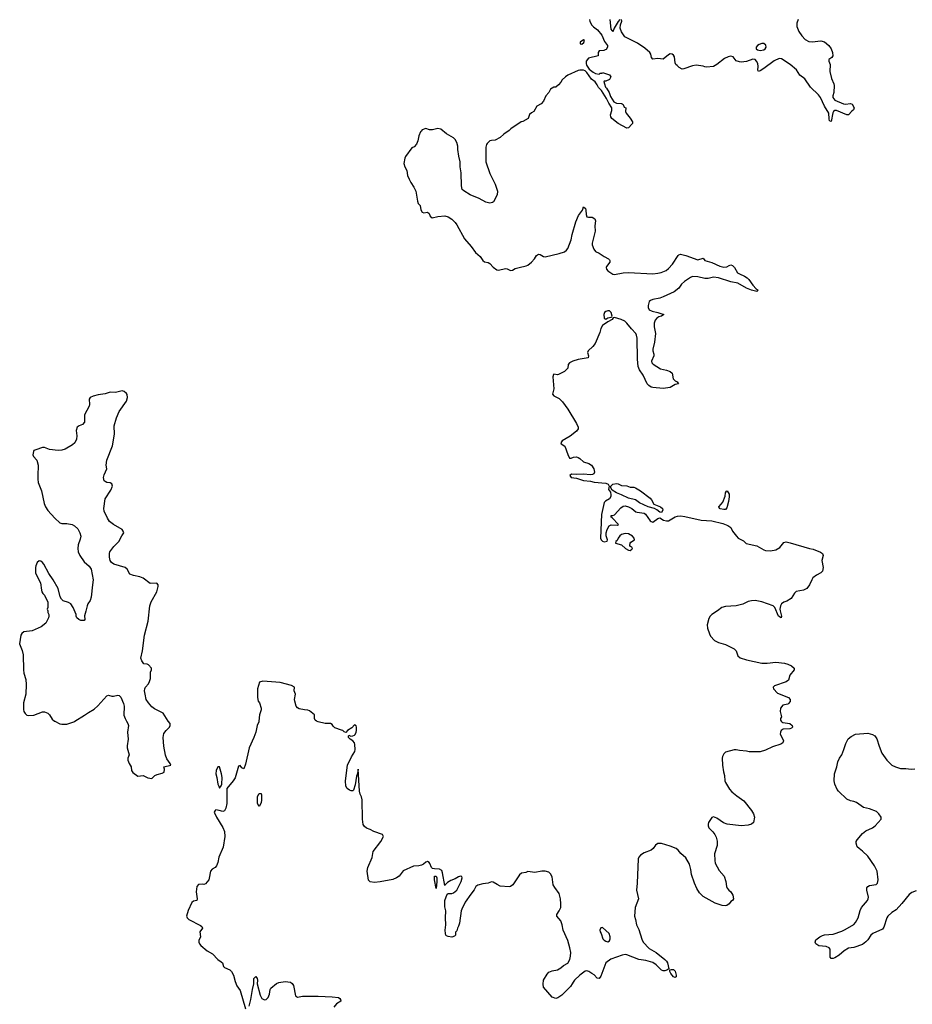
# Model space of a CAD drawing. Header units: inches. Extents: x 1384771 to 1534001, y 461348 to 645899.
# Tile 83 of 105: x 1446285 to 1456585, y 576733 to 588088. Entities that reach past the tile are written whole.
import ezdxf

# ---------------------------------------------------------------- set-up
doc = ezdxf.new("R2010")
doc.units = ezdxf.units.IN
doc.header["$MEASUREMENT"] = 0
for name, color, linetype in [('B4547', 7, 'Continuous'), ('B4548', 7, 'Continuous'), ('B4557', 7, 'Continuous'), ('B4558', 7, 'Continuous')]:
    doc.layers.add(name, color=color, linetype=linetype)

msp = doc.modelspace()

# ---------------------------------------------------------------- linework, layer by layer
at = {"layer": 'B4547', "color": 6, "elevation": 800}
for points in [[(1446687, 580000), (1446690, 579998), (1446750, 579968), (1446770, 579963), (1446830, 579965), (1446910, 579992), (1446923, 580000)], [(1447518, 580000), (1447533, 579973), (1447542, 579950), (1447528, 579870), (1447538, 579790), (1447525, 579715), (1447524, 579690), (1447550, 579610), (1447535, 579570), (1447534, 579550), (1447548, 579510), (1447571, 579470), (1447576, 579430), (1447590, 579405), (1447650, 579365), (1447710, 579371), (1447726, 579366), (1447764, 579344), (1447810, 579338), (1447845, 579370), (1447870, 579383), (1447930, 579397), (1447954, 579410), (1447955, 579445), (1447950, 579470), (1448029, 579490), (1448021, 579510), (1447983, 579563), (1447967, 579607), (1447947, 579710), (1447940, 579810), (1447950, 579855), (1447974, 579890), (1448014, 579930), (1448021, 579950), (1448020, 579970), (1448000, 580000)], [(1449044, 580000), (1449043, 579990), (1449025, 579950), (1449009, 579870), (1448989, 579811), (1448932, 579690), (1448890, 579501), (1448870, 579449), (1448850, 579459), (1448830, 579489), (1448810, 579478), (1448770, 579344), (1448750, 579309), (1448677, 579223), (1448676, 579050), (1448664, 578996), (1448650, 578966), (1448630, 578955), (1448586, 578970), (1448550, 578974), (1448542, 578970), (1448531, 578950), (1448556, 578890), (1448630, 578771), (1448647, 578727), (1448651, 578669), (1448634, 578546), (1448583, 578430), (1448571, 578370), (1448555, 578330), (1448541, 578310), (1448508, 578292), (1448487, 578270), (1448473, 578187), (1448466, 578170), (1448430, 578122), (1448410, 578114), (1448390, 578117), (1448350, 578113), (1448331, 578090), (1448323, 578030), (1448333, 577950), (1448331, 577930), (1448290, 577923), (1448270, 577909), (1448230, 577815), (1448211, 577750), (1448217, 577730), (1448236, 577710), (1448370, 577641), (1448386, 577630), (1448390, 577622), (1448395, 577610), (1448365, 577570), (1448371, 577510), (1448351, 577469), (1448351, 577450), (1448359, 577430), (1448376, 577410), (1448450, 577349), (1448510, 577314), (1448570, 577250), (1448610, 577224), (1448624, 577210), (1448639, 577170), (1448650, 577158), (1448709, 577129), (1448731, 577111), (1448751, 577071), (1448770, 576996), (1448790, 576945), (1448830, 576892), (1448890, 576681)], [(1450000, 579895), (1449922, 579922), (1449901, 579941), (1449890, 579958), (1449870, 579972), (1449812, 579972), (1449730, 579990), (1449711, 580000)], [(1448935, 576710), (1448954, 576790), (1448970, 576902), (1448986, 576970), (1448987, 577030), (1449005, 577050), (1449010, 577052), (1449026, 577030), (1449030, 577010), (1449024, 576970), (1449060, 576840), (1449081, 576801), (1449110, 576786), (1449130, 576790), (1449151, 576810), (1449167, 576850), (1449175, 576905), (1449182, 576918), (1449247, 576973), (1449274, 576986), (1449350, 576995), (1449410, 576989), (1449430, 576974), (1449443, 576950), (1449466, 576830), (1449490, 576814), (1449550, 576826), (1449730, 576826), (1449890, 576819), (1449965, 576810), (1449979, 576799), (1449988, 576790), (1449992, 576768), (1449940, 576740), (1449910, 576700)]]:
    msp.add_lwpolyline(points, dxfattribs=at)
for points in [[(1448572, 579472), (1448554, 579430), (1448550, 579390), (1448560, 579350), (1448570, 579270), (1448582, 579250), (1448590, 579225), (1448610, 579251), (1448618, 579270), (1448621, 579350), (1448615, 579390), (1448591, 579470)], [(1449050, 579015), (1449030, 579049), (1449030, 579130), (1449050, 579165), (1449066, 579166), (1449070, 579166), (1449076, 579150), (1449074, 579090), (1449070, 579058)]]:
    msp.add_lwpolyline(points, close=True, dxfattribs=at)
at = {"layer": 'B4548', "color": 6, "elevation": 800}
for points in [[(1448000, 580000), (1447940, 580090), (1447842, 580142), (1447810, 580164), (1447770, 580210), (1447746, 580250), (1447732, 580308), (1447727, 580350), (1447729, 580370), (1447737, 580390), (1447773, 580430), (1447785, 580455), (1447796, 580490), (1447796, 580564), (1447806, 580590), (1447806, 580610), (1447770, 580648), (1447755, 580655), (1447718, 580658), (1447694, 580694), (1447685, 580725), (1447703, 580810), (1447724, 580990), (1447768, 581150), (1447788, 581330), (1447804, 581376), (1447866, 581490), (1447884, 581550), (1447882, 581570), (1447868, 581588), (1447790, 581585), (1447710, 581647), (1447670, 581661), (1447597, 581677), (1447555, 581695), (1447524, 581750), (1447502, 581770), (1447370, 581810), (1447344, 581830), (1447330, 581850), (1447321, 581890), (1447321, 581930), (1447326, 581950), (1447370, 582011), (1447430, 582071), (1447463, 582137), (1447486, 582170), (1447481, 582190), (1447467, 582210), (1447367, 582267), (1447322, 582302), (1447299, 582339), (1447262, 582422), (1447255, 582450), (1447270, 582562), (1447338, 582662), (1447356, 582710), (1447350, 582734), (1447330, 582747), (1447290, 582752), (1447270, 582761), (1447261, 582770), (1447256, 582790), (1447253, 582810), (1447260, 582840), (1447292, 582910), (1447282, 582950), (1447290, 583010), (1447355, 583175), (1447380, 583310), (1447377, 583403), (1447402, 583498), (1447434, 583570), (1447516, 583690), (1447530, 583730), (1447524, 583764), (1447516, 583776), (1447490, 583799), (1447469, 583809), (1447390, 583790), (1447330, 583791), (1447270, 583774), (1447190, 583762), (1447132, 583748), (1447097, 583730), (1447088, 583710), (1447092, 583650), (1447088, 583630), (1447033, 583530), (1447034, 583446), (1447010, 583421), (1446970, 583405), (1446950, 583389), (1446938, 583350), (1446945, 583290), (1446940, 583250), (1446922, 583210), (1446893, 583187), (1446810, 583134), (1446770, 583124), (1446730, 583121), (1446630, 583133), (1446570, 583154), (1446550, 583155), (1446470, 583129), (1446450, 583119), (1446443, 583110), (1446436, 583070), (1446444, 583050), (1446483, 583010), (1446498, 582950), (1446500, 582910), (1446494, 582870), (1446494, 582790), (1446498, 582750), (1446536, 582656), (1446568, 582510), (1446582, 582470), (1446609, 582429), (1446690, 582339), (1446750, 582287), (1446770, 582279), (1446830, 582277), (1446890, 582266), (1446918, 582250), (1446955, 582215), (1446981, 582170), (1446991, 582130), (1446984, 582096), (1446961, 582030), (1446956, 581990), (1446959, 581950), (1446979, 581910), (1447030, 581837), (1447087, 581787), (1447110, 581751), (1447134, 581630), (1447124, 581570), (1447112, 581430), (1447100, 581390), (1447071, 581350), (1447063, 581330), (1447050, 581266), (1447032, 581212), (1447036, 581170), (1447030, 581158), (1446990, 581158), (1446966, 581170), (1446946, 581190), (1446938, 581210), (1446938, 581230), (1446904, 581310), (1446875, 581350), (1446850, 581366), (1446787, 581387), (1446766, 581406), (1446754, 581434), (1446730, 581529), (1446670, 581629), (1446620, 581700), (1446565, 581810), (1446550, 581830), (1446530, 581844), (1446510, 581847), (1446489, 581830), (1446470, 581790), (1446467, 581770), (1446468, 581710), (1446525, 581590), (1446531, 581569), (1446532, 581532), (1446542, 581490), (1446552, 581470), (1446571, 581451), (1446612, 581370), (1446612, 581310), (1446602, 581290), (1446612, 581272), (1446612, 581250), (1446622, 581230), (1446622, 581210), (1446618, 581190), (1446587, 581130), (1446535, 581085), (1446430, 581039), (1446333, 581027), (1446311, 581010), (1446300, 580990), (1446285, 580890), (1446313, 580813), (1446325, 580765), (1446328, 580590), (1446334, 580550), (1446357, 580477), (1446361, 580421), (1446355, 580310), (1446331, 580210), (1446331, 580131), (1446335, 580110), (1446350, 580085), (1446368, 580068), (1446390, 580064), (1446450, 580068), (1446550, 580105), (1446570, 580107), (1446611, 580090), (1446631, 580070), (1446661, 580021), (1446687, 580000)], [(1449711, 580000), (1449694, 580010), (1449686, 580030), (1449687, 580070), (1449630, 580118), (1449610, 580127), (1449570, 580129), (1449510, 580142), (1449490, 580153), (1449477, 580170), (1449459, 580230), (1449457, 580250), (1449467, 580310), (1449454, 580350), (1449456, 580390), (1449422, 580410), (1449290, 580445), (1449090, 580459), (1449051, 580450), (1449031, 580370), (1449031, 580271), (1449039, 580230), (1449051, 580210), (1449071, 580150), (1449071, 580129), (1449051, 580070), (1449044, 580000)], [(1446923, 580000), (1447034, 580066), (1447080, 580100), (1447143, 580137), (1447186, 580174), (1447290, 580291), (1447310, 580298), (1447347, 580287), (1447367, 580287), (1447417, 580297), (1447435, 580295), (1447454, 580274), (1447482, 580202), (1447491, 580170), (1447489, 580069), (1447501, 580030), (1447518, 580000)]]:
    msp.add_lwpolyline(points, dxfattribs=at)
at = {"layer": 'B4557', "color": 6, "elevation": 800}
for points in [[(1455071, 580000), (1455078, 579990), (1455090, 579983), (1455171, 579970), (1455198, 579950), (1455201, 579930), (1455190, 579919), (1455170, 579909), (1455095, 579905), (1455070, 579890), (1455063, 579870), (1455062, 579850), (1455093, 579790), (1455097, 579770), (1455091, 579750), (1455067, 579733), (1454970, 579702), (1454890, 579664), (1454830, 579644), (1454703, 579643), (1454670, 579653), (1454590, 579659), (1454551, 579669), (1454530, 579669), (1454430, 579642), (1454410, 579622), (1454395, 579590), (1454391, 579570), (1454393, 579490), (1454406, 579414), (1454419, 579370), (1454422, 579310), (1454429, 579290), (1454475, 579215), (1454504, 579184), (1454559, 579139), (1454641, 579081), (1454730, 578970), (1454753, 578930), (1454764, 578890), (1454752, 578828), (1454731, 578809), (1454690, 578798), (1454610, 578792), (1454450, 578810), (1454407, 578827), (1454330, 578879), (1454290, 578894), (1454270, 578889), (1454234, 578830), (1454228, 578812), (1454229, 578790), (1454239, 578770), (1454284, 578724), (1454308, 578690), (1454321, 578661), (1454333, 578613), (1454334, 578566), (1454302, 578470), (1454305, 578390), (1454310, 578359), (1454355, 578275), (1454414, 578210), (1454434, 578150), (1454442, 578090), (1454450, 578071), (1454468, 578048), (1454491, 578030), (1454516, 577990), (1454522, 577950), (1454512, 577930), (1454490, 577918), (1454471, 577890), (1454446, 577874), (1454430, 577869), (1454390, 577871), (1454310, 577898), (1454170, 577976), (1454130, 578017), (1454099, 578070), (1454072, 578132), (1454038, 578230), (1454030, 578289), (1454013, 578350), (1453970, 578424), (1453913, 578473), (1453884, 578510), (1453861, 578530), (1453790, 578558), (1453690, 578589), (1453650, 578589), (1453623, 578570), (1453594, 578530), (1453570, 578509), (1453490, 578481), (1453450, 578453), (1453431, 578430), (1453422, 578410), (1453410, 578130), (1453402, 578050), (1453425, 577950), (1453388, 577850), (1453379, 577750), (1453392, 577712), (1453403, 577650), (1453430, 577595), (1453463, 577483), (1453479, 577450), (1453550, 577377), (1453629, 577330), (1453731, 577250), (1453750, 577230), (1453760, 577210), (1453777, 577143), (1453754, 577126), (1453730, 577118), (1453710, 577118), (1453690, 577127), (1453630, 577187), (1453590, 577216), (1453510, 577237), (1453429, 577249), (1453290, 577305), (1453270, 577307), (1453239, 577301), (1453105, 577255), (1453049, 577211), (1452990, 577058), (1452970, 577029), (1452950, 577034), (1452914, 577074), (1452888, 577088), (1452853, 577113), (1452830, 577120), (1452810, 577115), (1452750, 577070), (1452688, 577010), (1452670, 576990), (1452662, 576970), (1452640, 576940), (1452540, 576840), (1452494, 576806), (1452470, 576801), (1452430, 576817), (1452330, 576930), (1452326, 576966), (1452331, 577010), (1452370, 577080), (1452390, 577102), (1452430, 577118), (1452490, 577131), (1452530, 577154), (1452559, 577181), (1452610, 577209), (1452633, 577250), (1452642, 577290), (1452644, 577330), (1452635, 577385), (1452612, 577470), (1452558, 577590), (1452545, 577650), (1452530, 577696), (1452482, 577750), (1452482, 577770), (1452511, 577810), (1452528, 577850), (1452531, 577890), (1452527, 577950), (1452510, 578012), (1452459, 578079), (1452440, 578110), (1452430, 578202), (1452410, 578239), (1452390, 578256), (1452350, 578269), (1452309, 578269), (1452230, 578254), (1452150, 578264), (1452125, 578255), (1452075, 578245), (1452054, 578226), (1451976, 578110), (1451950, 578090), (1451933, 578087), (1451830, 578097), (1451793, 578113), (1451750, 578141), (1451730, 578145), (1451690, 578130), (1451630, 578123), (1451570, 578108), (1451550, 578092), (1451528, 578052), (1451490, 578005), (1451427, 577910), (1451386, 577830), (1451378, 577810), (1451360, 577670), (1451350, 577636), (1451336, 577610), (1451330, 577582), (1451316, 577564), (1451314, 577530), (1451302, 577518), (1451271, 577509), (1451230, 577514), (1451210, 577524), (1451204, 577530), (1451199, 577550), (1451196, 577590), (1451202, 577650), (1451198, 577730), (1451203, 577810), (1451190, 577858), (1451191, 577929), (1451217, 578003), (1451229, 578011), (1451270, 578012), (1451290, 578019), (1451330, 578051), (1451381, 578150), (1451391, 578190), (1451388, 578208), (1451371, 578211), (1451350, 578204), (1451310, 578180), (1451259, 578161), (1451223, 578137), (1451193, 578110), (1451190, 578102), (1451166, 578250), (1451155, 578275), (1451130, 578293), (1451070, 578294), (1451050, 578300), (1451039, 578310), (1451018, 578358), (1451009, 578369), (1450990, 578380), (1450970, 578374), (1450944, 578350), (1450922, 578338), (1450890, 578330), (1450830, 578325), (1450710, 578273), (1450664, 578210), (1450634, 578190), (1450590, 578172), (1450444, 578144), (1450378, 578138), (1450330, 578144), (1450310, 578163), (1450296, 578270), (1450301, 578310), (1450353, 578427), (1450366, 578494), (1450454, 578610), (1450482, 578670), (1450470, 578692), (1450370, 578725), (1450328, 578750), (1450286, 578766), (1450263, 578783), (1450248, 578808), (1450240, 578870), (1450239, 579090), (1450230, 579126), (1450215, 579155), (1450208, 579190), (1450190, 579446), (1450185, 579395), (1450170, 579365), (1450155, 579265), (1450138, 579202), (1450130, 579195), (1450110, 579194), (1450090, 579204), (1450063, 579223), (1450050, 579250), (1450045, 579310), (1450066, 579490), (1450114, 579586), (1450152, 579648), (1450158, 579670), (1450154, 579730), (1450147, 579747), (1450130, 579770), (1450097, 579790), (1450081, 579810), (1450078, 579830), (1450084, 579836), (1450107, 579827), (1450130, 579828), (1450150, 579836), (1450157, 579843), (1450169, 579870), (1450171, 579889), (1450171, 579930), (1450166, 579946), (1450150, 579955), (1450119, 579921), (1450067, 579890), (1450050, 579866), (1450049, 579869), (1450030, 579874), (1450014, 579890), (1450000, 579895)], [(1456630, 578040), (1456578, 578022), (1456550, 577999), (1456466, 577894), (1456398, 577822), (1456348, 577790), (1456304, 577750), (1456292, 577730), (1456258, 577622), (1456241, 577599), (1456128, 577550), (1456106, 577530), (1456070, 577475), (1456050, 577454), (1456010, 577424), (1455910, 577388), (1455850, 577382), (1455799, 577350), (1455741, 577299), (1455692, 577268), (1455670, 577261), (1455650, 577261), (1455636, 577276), (1455639, 577350), (1455636, 577370), (1455624, 577384), (1455590, 577399), (1455506, 577406), (1455470, 577429), (1455463, 577450), (1455470, 577475), (1455517, 577510), (1455550, 577528), (1455570, 577534), (1455670, 577543), (1455770, 577577), (1455810, 577594), (1455910, 577655), (1455930, 577678), (1455961, 577730), (1455985, 577815), (1456000, 577850), (1456067, 577930), (1456075, 577950), (1456078, 577970), (1456060, 578050), (1456062, 578078), (1456070, 578090), (1456090, 578102), (1456167, 578113), (1456183, 578130), (1456193, 578167), (1456181, 578270), (1456150, 578330), (1456070, 578440), (1456010, 578501), (1455970, 578529), (1455950, 578549), (1455936, 578590), (1455938, 578610), (1455949, 578630), (1456010, 578701), (1456050, 578732), (1456126, 578770), (1456156, 578790), (1456225, 578870), (1456226, 578890), (1456197, 578930), (1456170, 578955), (1456090, 578986), (1456023, 579003), (1455940, 579060), (1455912, 579072), (1455870, 579079), (1455830, 579099), (1455733, 579190), (1455718, 579210), (1455692, 579270), (1455683, 579310), (1455686, 579390), (1455713, 579470), (1455727, 579530), (1455744, 579570), (1455770, 579612), (1455795, 579670), (1455818, 579742), (1455846, 579794), (1455878, 579822), (1455930, 579848), (1456070, 579861), (1456126, 579846), (1456153, 579830), (1456175, 579795), (1456202, 579710), (1456235, 579630), (1456290, 579548), (1456350, 579492), (1456390, 579470), (1456450, 579452), (1456510, 579453), (1456570, 579443), (1456614, 579450)]]:
    msp.add_lwpolyline(points, dxfattribs=at)
for points in [[(1451090, 578068), (1451070, 578169), (1451070, 578210), (1451090, 578210), (1451098, 578190), (1451098, 578150)], [(1453010, 577617), (1452990, 577616), (1452980, 577590), (1452983, 577570), (1452996, 577550), (1453015, 577490), (1453030, 577471), (1453050, 577461), (1453070, 577455), (1453090, 577465), (1453097, 577490), (1453097, 577510), (1453089, 577550)], [(1453850, 577041), (1453830, 577050), (1453800, 577090), (1453789, 577111), (1453788, 577132), (1453804, 577136), (1453830, 577133), (1453850, 577115), (1453862, 577070), (1453861, 577050)]]:
    msp.add_lwpolyline(points, close=True, dxfattribs=at)
at = {"layer": 'B4558', "color": 6, "elevation": 800}
for points in [[(1452862, 588090), (1452866, 588066), (1452886, 588026), (1452905, 588005), (1452953, 587970), (1453002, 587910), (1453035, 587835), (1453067, 587790), (1453069, 587770), (1453054, 587746), (1453041, 587739), (1453027, 587733), (1452970, 587729), (1452959, 587710), (1452959, 587670), (1452850, 587645), (1452823, 587610), (1452821, 587581), (1452824, 587564), (1452858, 587518), (1452902, 587482), (1452930, 587466), (1452970, 587459), (1452985, 587470), (1453007, 587473), (1453010, 587478), (1453090, 587451), (1453100, 587440), (1453105, 587430), (1453090, 587398), (1453050, 587378), (1453030, 587378), (1453026, 587374), (1453032, 587348), (1453046, 587310), (1453058, 587298), (1453087, 587250), (1453102, 587202), (1453140, 587140), (1453170, 587124), (1453230, 587122), (1453239, 587119), (1453249, 587109), (1453260, 587080), (1453278, 587070), (1453276, 587030), (1453283, 587010), (1453330, 586954), (1453355, 586910), (1453355, 586890), (1453350, 586882), (1453310, 586840), (1453290, 586838), (1453192, 586890), (1453117, 586950), (1453108, 586968), (1453104, 586990), (1453118, 587042), (1453117, 587070), (1453084, 587124), (1453058, 587178), (1452998, 587270), (1452964, 587304), (1452950, 587335), (1452926, 587370), (1452882, 587402), (1452830, 587478), (1452810, 587497), (1452790, 587504), (1452750, 587505), (1452730, 587501), (1452610, 587449), (1452582, 587430), (1452545, 587395), (1452531, 587369), (1452504, 587336), (1452472, 587310), (1452450, 587308), (1452412, 587288), (1452390, 587248), (1452358, 587210), (1452330, 587148), (1452304, 587116), (1452251, 587089), (1452218, 587030), (1452190, 587015), (1452167, 586993), (1452151, 586949), (1452090, 586915), (1452070, 586909), (1451952, 586830), (1451932, 586810), (1451871, 586769), (1451830, 586728), (1451770, 586698), (1451730, 586695), (1451710, 586689), (1451678, 586662), (1451670, 586648), (1451664, 586616), (1451663, 586450), (1451710, 586316), (1451771, 586191), (1451797, 586110), (1451793, 586067), (1451751, 585989), (1451740, 585980), (1451710, 585973), (1451664, 585984), (1451586, 586026), (1451483, 586070), (1451410, 586113), (1451392, 586130), (1451382, 586170), (1451378, 586322), (1451368, 586390), (1451368, 586450), (1451353, 586513), (1451342, 586590), (1451341, 586630), (1451330, 586673), (1451310, 586706), (1451290, 586725), (1451209, 586770), (1451146, 586826), (1451110, 586833), (1451050, 586819), (1451016, 586816), (1450970, 586833), (1450930, 586819), (1450919, 586801), (1450910, 586794), (1450890, 586749), (1450878, 586690), (1450866, 586654), (1450838, 586622), (1450810, 586610), (1450739, 586510), (1450728, 586490), (1450718, 586430), (1450731, 586390), (1450751, 586350), (1450762, 586290), (1450779, 586250), (1450798, 586210), (1450835, 586155), (1450858, 586110), (1450874, 585994), (1450885, 585970), (1450906, 585946), (1450915, 585895), (1450928, 585868), (1450950, 585862), (1450991, 585870), (1451010, 585851), (1451021, 585821), (1451044, 585804), (1451110, 585819), (1451190, 585825), (1451230, 585814), (1451270, 585789), (1451310, 585750), (1451330, 585721), (1451419, 585559), (1451494, 585474), (1451544, 585404), (1451597, 585357), (1451631, 585310), (1451650, 585295), (1451690, 585286), (1451710, 585276), (1451750, 585235), (1451790, 585204), (1451810, 585201), (1451890, 585219), (1451910, 585215), (1451950, 585196), (1451970, 585200), (1452003, 585217), (1452050, 585232), (1452130, 585250), (1452150, 585258), (1452190, 585290), (1452227, 585330), (1452250, 585370), (1452270, 585383), (1452290, 585381), (1452330, 585356), (1452350, 585352), (1452510, 585390), (1452570, 585410), (1452596, 585430), (1452610, 585451), (1452650, 585548), (1452659, 585610), (1452704, 585756), (1452735, 585830), (1452779, 585890), (1452790, 585931), (1452813, 585910), (1452819, 585890), (1452822, 585842), (1452830, 585816), (1452850, 585810), (1452891, 585810), (1452921, 585790), (1452931, 585770), (1452923, 585710), (1452927, 585650), (1452891, 585509), (1452891, 585490), (1452910, 585442), (1452930, 585416), (1452970, 585397), (1453030, 585356), (1453079, 585330), (1453090, 585319), (1453096, 585310), (1453093, 585290), (1453057, 585243), (1453054, 585230), (1453058, 585210), (1453073, 585193), (1453130, 585155), (1453150, 585150), (1453250, 585167), (1453310, 585172), (1453590, 585158), (1453650, 585163), (1453689, 585171), (1453743, 585197), (1453770, 585217), (1453818, 585270), (1453882, 585370), (1453890, 585378), (1453910, 585382), (1453970, 585367), (1454110, 585319), (1454170, 585337), (1454190, 585309), (1454270, 585288), (1454365, 585245), (1454410, 585234), (1454443, 585237), (1454470, 585254), (1454490, 585259), (1454510, 585255), (1454534, 585230), (1454569, 585170), (1454590, 585156), (1454650, 585130), (1454680, 585110), (1454700, 585090), (1454746, 585026), (1454784, 584984), (1454805, 584970), (1454800, 584960), (1454790, 584955), (1454730, 584968), (1454670, 584990), (1454570, 585049), (1454490, 585064), (1454350, 585112), (1454290, 585117), (1454230, 585105), (1454190, 585105), (1454110, 585124), (1454050, 585126), (1454024, 585116), (1453958, 585070), (1453923, 585037), (1453890, 584990), (1453838, 584950), (1453710, 584891), (1453670, 584877), (1453590, 584860), (1453564, 584850), (1453550, 584838), (1453536, 584790), (1453537, 584770), (1453550, 584742), (1453585, 584725), (1453650, 584712), (1453719, 584690), (1453691, 584670), (1453660, 584660), (1453636, 584644), (1453617, 584623), (1453606, 584590), (1453605, 584545), (1453623, 584470), (1453611, 584370), (1453590, 584290), (1453591, 584270), (1453603, 584230), (1453602, 584210), (1453576, 584150), (1453578, 584130), (1453595, 584115), (1453681, 584061), (1453750, 584046), (1453792, 584030), (1453813, 584010), (1453827, 583947), (1453850, 583922), (1453871, 583910), (1453886, 583890), (1453850, 583881), (1453790, 583847), (1453710, 583835), (1453590, 583846), (1453570, 583852), (1453543, 583870), (1453527, 583890), (1453479, 583990), (1453438, 584050), (1453421, 584090), (1453413, 584173), (1453410, 584414), (1453403, 584450), (1453393, 584470), (1453343, 584523), (1453292, 584590), (1453269, 584610), (1453226, 584630), (1453147, 584653), (1453132, 584648), (1453122, 584630), (1453070, 584605), (1453010, 584562), (1452990, 584525), (1452980, 584480), (1452926, 584354), (1452899, 584321), (1452843, 584270), (1452836, 584250), (1452848, 584210), (1452843, 584190), (1452730, 584169), (1452667, 584150), (1452628, 584130), (1452613, 584110), (1452610, 584069), (1452570, 584029), (1452503, 583997), (1452490, 583994), (1452450, 583999), (1452444, 583996), (1452439, 583970), (1452449, 583831), (1452432, 583770), (1452448, 583750), (1452510, 583718), (1452550, 583681), (1452610, 583595), (1452710, 583431), (1452729, 583390), (1452728, 583370), (1452710, 583343), (1452636, 583284), (1452545, 583230), (1452529, 583210), (1452535, 583195), (1452576, 583170), (1452610, 583072), (1452630, 583032), (1452650, 583031), (1452677, 583043), (1452710, 583045), (1452730, 583039), (1452750, 583028), (1452790, 582988), (1452851, 582970), (1452884, 582950), (1452910, 582910), (1452916, 582890), (1452917, 582870), (1452910, 582850), (1452896, 582844), (1452870, 582841), (1452790, 582847), (1452710, 582843), (1452652, 582848), (1452633, 582830), (1452650, 582809), (1452710, 582801), (1452790, 582773), (1452870, 582766), (1452914, 582754), (1453050, 582743), (1453077, 582730), (1453087, 582710), (1453078, 582670), (1453101, 582641), (1453108, 582610), (1453106, 582590), (1453090, 582561), (1453044, 582536), (1453030, 582521), (1452998, 582382), (1452988, 582110), (1452994, 582090), (1453010, 582074), (1453030, 582068), (1453064, 582076), (1453069, 582090), (1453054, 582134), (1453051, 582170), (1453063, 582210), (1453089, 582251), (1453110, 582261), (1453183, 582257), (1453194, 582266), (1453123, 582343), (1453109, 582350), (1453109, 582370), (1453130, 582371), (1453150, 582379), (1453220, 582460), (1453250, 582479), (1453270, 582481), (1453312, 582470), (1453350, 582451), (1453393, 582413), (1453410, 582407), (1453490, 582396), (1453507, 582387), (1453561, 582310), (1453570, 582301), (1453590, 582295), (1453650, 582336), (1453670, 582345), (1453716, 582316), (1453750, 582307), (1453770, 582310), (1453850, 582355), (1453877, 582363), (1453910, 582365), (1453959, 582359), (1454150, 582316), (1454270, 582310), (1454398, 582278), (1454456, 582256), (1454491, 582231), (1454512, 582190), (1454556, 582130), (1454576, 582110), (1454638, 582078), (1454668, 582048), (1454790, 582020), (1454870, 581973), (1454890, 581966), (1454950, 581961), (1455010, 581973), (1455058, 582002), (1455103, 582057), (1455130, 582065), (1455176, 582056), (1455397, 581990), (1455442, 581982), (1455526, 581946), (1455549, 581930), (1455556, 581910), (1455543, 581850), (1455557, 581770), (1455550, 581730), (1455531, 581710), (1455479, 581681), (1455438, 581650), (1455424, 581630), (1455400, 581570), (1455368, 581530), (1455330, 581510), (1455245, 581495), (1455224, 581476), (1455188, 581412), (1455139, 581381), (1455103, 581370), (1455075, 581350), (1455064, 581330), (1455058, 581290), (1455059, 581270), (1455075, 581210), (1455070, 581190), (1455043, 581210), (1454999, 581310), (1454981, 581330), (1454850, 581376), (1454772, 581388), (1454730, 581387), (1454690, 581379), (1454630, 581349), (1454551, 581329), (1454430, 581322), (1454386, 581310), (1454339, 581270), (1454270, 581227), (1454253, 581210), (1454239, 581181), (1454217, 581110), (1454220, 581070), (1454244, 581004), (1454258, 580978), (1454301, 580930), (1454350, 580905), (1454430, 580884), (1454530, 580833), (1454554, 580810), (1454571, 580750), (1454599, 580730), (1454670, 580705), (1454850, 580666), (1454910, 580667), (1455010, 580680), (1455110, 580667), (1455150, 580656), (1455190, 580638), (1455221, 580610), (1455221, 580590), (1455171, 580529), (1455157, 580470), (1455129, 580451), (1454994, 580406), (1454981, 580390), (1454984, 580370), (1455030, 580321), (1455156, 580270), (1455176, 580250), (1455175, 580225), (1455158, 580202), (1455147, 580193), (1455090, 580181), (1455065, 580150), (1455059, 580110), (1455076, 580050), (1455065, 580030), (1455065, 580010), (1455071, 580000)], [(1453210, 588091), (1453190, 588066), (1453146, 587990), (1453130, 587949), (1453123, 587963), (1453110, 587977), (1453098, 588090)], [(1455268, 588090), (1455252, 588048), (1455252, 588010), (1455275, 587950), (1455310, 587900), (1455350, 587860), (1455390, 587838), (1455430, 587834), (1455530, 587845), (1455570, 587832), (1455620, 587790), (1455648, 587750), (1455664, 587710), (1455668, 587670), (1455656, 587650), (1455623, 587630), (1455621, 587610), (1455637, 587570), (1455633, 587490), (1455652, 587410), (1455678, 587350), (1455683, 587330), (1455681, 587250), (1455669, 587211), (1455669, 587190), (1455690, 587161), (1455790, 587118), (1455813, 587113), (1455870, 587123), (1455890, 587113), (1455916, 587070), (1455908, 587050), (1455886, 587034), (1455850, 586991), (1455830, 586989), (1455710, 587039), (1455690, 587041), (1455676, 587030), (1455668, 587012), (1455650, 586915), (1455630, 586923), (1455624, 586944), (1455622, 587010), (1455572, 587090), (1455526, 587190), (1455503, 587223), (1455410, 587310), (1455344, 587404), (1455289, 587450), (1455250, 587510), (1455176, 587570), (1455076, 587636), (1455050, 587639), (1454990, 587615), (1454870, 587524), (1454830, 587498), (1454810, 587492), (1454804, 587504), (1454806, 587550), (1454802, 587582), (1454789, 587609), (1454770, 587630), (1454746, 587634), (1454670, 587605), (1454610, 587599), (1454590, 587601), (1454554, 587614), (1454519, 587659), (1454490, 587667), (1454459, 587661), (1454419, 587641), (1454330, 587570), (1454290, 587550), (1454210, 587541), (1454190, 587544), (1454170, 587553), (1454090, 587564), (1454050, 587557), (1453950, 587522), (1453930, 587519), (1453895, 587535), (1453870, 587561), (1453855, 587570), (1453849, 587590), (1453840, 587660), (1453830, 587679), (1453815, 587690), (1453790, 587693), (1453770, 587683), (1453710, 587633), (1453650, 587640), (1453590, 587633), (1453576, 587650), (1453567, 587690), (1453556, 587710), (1453498, 587758), (1453416, 587816), (1453269, 587889), (1453228, 587948), (1453215, 587990), (1453218, 588030), (1453233, 588070), (1453230, 588091)]]:
    msp.add_lwpolyline(points, dxfattribs=at)
for points in [[(1452790, 587854), (1452753, 587830), (1452754, 587810), (1452770, 587804), (1452796, 587824), (1452801, 587850)], [(1454847, 587813), (1454818, 587802), (1454798, 587790), (1454783, 587770), (1454785, 587750), (1454799, 587739), (1454830, 587733), (1454870, 587739), (1454888, 587752), (1454900, 587770), (1454896, 587796), (1454872, 587812)], [(1453070, 584731), (1453050, 584724), (1453032, 584710), (1453026, 584690), (1453030, 584644), (1453050, 584636), (1453070, 584648), (1453110, 584657), (1453119, 584661), (1453121, 584670), (1453111, 584710), (1453090, 584730)], [(1453330, 582697), (1453370, 582697), (1453390, 582691), (1453450, 582654), (1453561, 582570), (1453577, 582550), (1453602, 582502), (1453679, 582470), (1453704, 582450), (1453706, 582430), (1453690, 582406), (1453670, 582408), (1453636, 582436), (1453610, 582449), (1453538, 582470), (1453438, 582518), (1453390, 582549), (1453310, 582570), (1453230, 582609), (1453170, 582633), (1453123, 582663), (1453108, 582690), (1453106, 582710), (1453129, 582730), (1453170, 582741), (1453190, 582736), (1453230, 582716), (1453290, 582713)], [(1454410, 582438), (1454367, 582447), (1454359, 582450), (1454351, 582470), (1454381, 582499), (1454397, 582523), (1454425, 582595), (1454430, 582631), (1454442, 582650), (1454450, 582655), (1454470, 582615), (1454473, 582587), (1454464, 582530), (1454443, 582457), (1454430, 582441)], [(1453270, 582163), (1453230, 582152), (1453210, 582137), (1453191, 582110), (1453178, 582082), (1453166, 582070), (1453162, 582050), (1453230, 582031), (1453276, 581990), (1453310, 581971), (1453330, 581968), (1453350, 581981), (1453356, 581990), (1453350, 582004), (1453333, 582013), (1453326, 582026), (1453329, 582050), (1453338, 582062), (1453378, 582090), (1453376, 582110), (1453357, 582130), (1453310, 582159)]]:
    msp.add_lwpolyline(points, close=True, dxfattribs=at)

doc.saveas('drawing.dxf')
